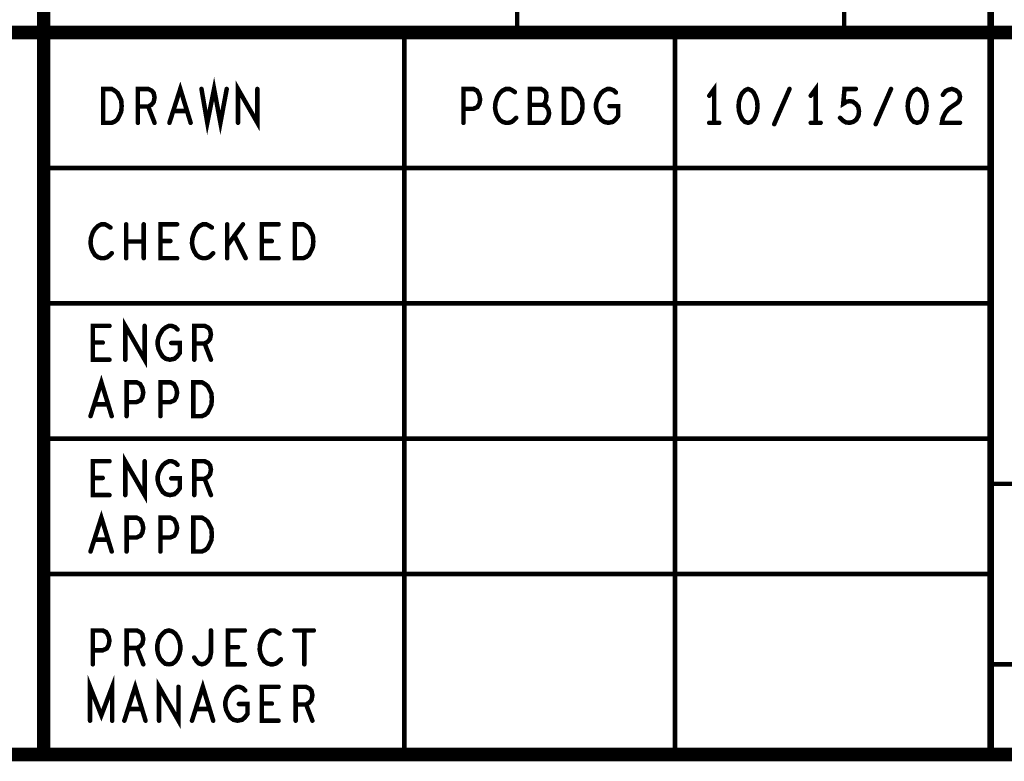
# Model space of a CAD drawing. Extents: x 23.5 to 56.6, y 21.5 to 42.6.
# Tile 26 of 29: x 50.3 to 52.5, y 21.5 to 23.2. Entities that reach past the tile are written whole.
import ezdxf

# ---------------------------------------------------------------- set-up
doc = ezdxf.new("R2010")
doc.units = 0
doc.layers.add('1', color=2, linetype='CONTINUOUS')

msp = doc.modelspace()

# ---------------------------------------------------------------- linework, layer by layer
at = {"layer": '1'}
for points, const_width in [([(23.545, 21.545), (56.545, 21.545), (56.545, 42.545), (23.545, 42.545), (23.545, 21.545)], 0.03), ([(56.545, 23.745), (50.345, 23.745), (50.345, 21.545)], 0.03), ([(52.445, 23.745), (52.445, 21.545)], 0.015), ([(51.395, 23.145), (51.395, 23.445)], 0.01), ([(52.12, 23.145), (52.12, 23.445)], 0.01), ([(50.345, 23.145), (44.47, 23.145), (44.47, 21.545)], 0.03), ([(50.345, 23.145), (56.545, 23.145)], 0.03), ([(51.145, 21.545), (51.145, 23.145)], 0.01), ([(51.745, 23.145), (51.745, 21.545)], 0.01), ([(50.624, 22.945), (50.648, 23.02), (50.671, 22.945)], 0.01), ([(50.695, 23.02), (50.708, 22.945), (50.723, 23.02), (50.737, 22.945), (50.751, 23.02)], 0.01), ([(50.776, 22.945), (50.776, 23.02), (50.819, 22.945), (50.819, 23.02)], 0.01), ([(51.832, 22.945), (51.832, 23.02), (51.821, 23.005)], 0.01), ([(52.057, 22.945), (52.057, 23.02), (52.046, 23.005)], 0.01), ([(50.477, 22.945), (50.477, 23.02), (50.496, 23.02), (50.503, 23.016), (50.509, 23.011), (50.513, 23.003), (50.517, 22.995), (50.518, 22.982), (50.517, 22.97), (50.513, 22.961), (50.509, 22.953), (50.503, 22.948), (50.496, 22.945), (50.477, 22.945)], 0.01), ([(50.554, 22.945), (50.554, 23.02), (50.577, 23.02), (50.585, 23.016), (50.589, 23.011), (50.591, 23.001), (50.589, 22.991), (50.584, 22.985), (50.577, 22.981), (50.554, 22.981)], 0.01), ([(51.276, 22.945), (51.276, 23.02), (51.298, 23.02), (51.306, 23.016), (51.311, 23.007), (51.313, 22.997), (51.311, 22.987), (51.307, 22.98), (51.298, 22.976), (51.276, 22.976)], 0.01), ([(51.39, 23.013), (51.384, 23.017), (51.378, 23.02), (51.37, 23.02), (51.362, 23.016), (51.356, 23.01), (51.351, 23.002), (51.347, 22.99), (51.346, 22.978), (51.348, 22.967), (51.351, 22.96), (51.356, 22.952), (51.363, 22.947), (51.37, 22.945), (51.376, 22.945), (51.383, 22.947), (51.388, 22.951), (51.393, 22.956)], 0.01), ([(51.452, 22.985), (51.456, 22.988), (51.459, 22.995), (51.46, 23.003), (51.459, 23.011), (51.455, 23.016), (51.448, 23.02), (51.423, 23.02), (51.423, 22.945), (51.454, 22.945), (51.46, 22.95), (51.464, 22.957), (51.466, 22.966), (51.464, 22.975), (51.459, 22.982), (51.452, 22.985), (51.423, 22.985)], 0.01), ([(51.499, 22.945), (51.499, 23.02), (51.518, 23.02), (51.525, 23.016), (51.531, 23.011), (51.535, 23.003), (51.539, 22.995), (51.54, 22.982), (51.539, 22.97), (51.535, 22.961), (51.531, 22.953), (51.525, 22.948), (51.518, 22.945), (51.499, 22.945)], 0.01), ([(51.6, 22.982), (51.619, 22.982), (51.619, 22.96), (51.613, 22.952), (51.607, 22.947), (51.597, 22.945), (51.588, 22.947), (51.581, 22.952), (51.576, 22.96), (51.572, 22.968), (51.57, 22.978), (51.57, 22.987), (51.572, 22.995), (51.576, 23.003), (51.581, 23.011), (51.587, 23.016), (51.595, 23.02), (51.601, 23.02), (51.609, 23.017), (51.614, 23.012)], 0.01), ([(51.907, 23.02), (51.9, 23.017), (51.894, 23.011), (51.89, 23.003), (51.887, 22.993), (51.886, 22.982), (51.887, 22.971), (51.89, 22.961), (51.894, 22.953), (51.9, 22.947), (51.907, 22.945), (51.914, 22.947), (51.92, 22.953), (51.924, 22.961), (51.927, 22.971), (51.928, 22.982), (51.927, 22.993), (51.924, 23.003), (51.92, 23.011), (51.914, 23.017), (51.907, 23.02)], 0.01), ([(51.965, 22.942), (51.999, 23.02)], 0.01), ([(52.111, 22.956), (52.117, 22.95), (52.124, 22.946), (52.132, 22.945), (52.14, 22.947), (52.147, 22.952), (52.152, 22.961), (52.153, 22.971), (52.151, 22.981), (52.146, 22.987), (52.139, 22.992), (52.133, 22.993), (52.126, 22.992), (52.118, 22.987), (52.121, 23.02), (52.146, 23.02)], 0.01), ([(52.19, 22.942), (52.224, 23.02)], 0.01), ([(52.282, 23.02), (52.275, 23.017), (52.269, 23.011), (52.265, 23.003), (52.262, 22.993), (52.261, 22.982), (52.262, 22.971), (52.265, 22.961), (52.269, 22.953), (52.275, 22.947), (52.282, 22.945), (52.289, 22.947), (52.295, 22.953), (52.299, 22.961), (52.302, 22.971), (52.303, 22.982), (52.302, 22.993), (52.299, 23.003), (52.295, 23.011), (52.289, 23.017), (52.282, 23.02)], 0.01), ([(52.339, 23.007), (52.345, 23.015), (52.351, 23.018), (52.359, 23.02), (52.368, 23.017), (52.375, 23.011), (52.377, 23.003), (52.376, 22.996), (52.372, 22.99), (52.353, 22.977), (52.345, 22.968), (52.339, 22.956), (52.337, 22.945), (52.377, 22.945)], 0.01), ([(50.577, 22.981), (50.591, 22.945)], 0.01), ([(50.662, 22.971), (50.633, 22.971)], 0.01), ([(51.821, 22.945), (51.843, 22.945)], 0.01), ([(52.046, 22.945), (52.068, 22.945)], 0.01), ([(50.345, 22.845), (52.445, 22.845)], 0.01), ([(50.493, 22.713), (50.487, 22.717), (50.481, 22.72), (50.473, 22.72), (50.465, 22.716), (50.459, 22.71), (50.454, 22.702), (50.45, 22.69), (50.449, 22.678), (50.451, 22.667), (50.454, 22.66), (50.459, 22.652), (50.466, 22.647), (50.473, 22.645), (50.479, 22.645), (50.486, 22.647), (50.491, 22.651), (50.496, 22.656)], 0.01), ([(50.528, 22.645), (50.528, 22.72)], 0.01), ([(50.567, 22.72), (50.567, 22.645)], 0.01), ([(50.641, 22.645), (50.604, 22.645), (50.604, 22.72), (50.641, 22.72)], 0.01), ([(50.718, 22.713), (50.712, 22.717), (50.706, 22.72), (50.698, 22.72), (50.69, 22.716), (50.684, 22.71), (50.679, 22.702), (50.675, 22.69), (50.674, 22.678), (50.676, 22.667), (50.679, 22.66), (50.684, 22.652), (50.691, 22.647), (50.698, 22.645), (50.704, 22.645), (50.711, 22.647), (50.716, 22.651), (50.721, 22.656)], 0.01), ([(50.752, 22.645), (50.752, 22.72)], 0.01), ([(50.787, 22.72), (50.752, 22.673)], 0.01), ([(50.866, 22.645), (50.829, 22.645), (50.829, 22.72), (50.866, 22.72)], 0.01), ([(50.902, 22.645), (50.902, 22.72), (50.921, 22.72), (50.928, 22.716), (50.934, 22.711), (50.938, 22.703), (50.942, 22.695), (50.943, 22.682), (50.942, 22.67), (50.938, 22.661), (50.934, 22.653), (50.928, 22.648), (50.921, 22.645), (50.902, 22.645)], 0.01), ([(50.567, 22.682), (50.528, 22.682)], 0.01), ([(50.626, 22.683), (50.604, 22.683)], 0.01), ([(50.793, 22.645), (50.768, 22.695)], 0.01), ([(50.851, 22.683), (50.829, 22.683)], 0.01), ([(52.445, 22.545), (50.345, 22.545)], 0.01), ([(50.526, 22.42), (50.526, 22.495), (50.569, 22.42), (50.569, 22.495)], 0.01), ([(50.491, 22.42), (50.454, 22.42), (50.454, 22.495), (50.491, 22.495)], 0.01), ([(50.628, 22.457), (50.647, 22.457), (50.647, 22.435), (50.641, 22.427), (50.635, 22.422), (50.625, 22.42), (50.616, 22.422), (50.609, 22.427), (50.604, 22.435), (50.6, 22.443), (50.598, 22.453), (50.598, 22.462), (50.6, 22.47), (50.604, 22.478), (50.609, 22.486), (50.615, 22.491), (50.623, 22.495), (50.629, 22.495), (50.637, 22.492), (50.642, 22.487)], 0.01), ([(50.679, 22.42), (50.679, 22.495), (50.702, 22.495), (50.71, 22.491), (50.714, 22.486), (50.716, 22.476), (50.714, 22.466), (50.709, 22.46), (50.702, 22.456), (50.679, 22.456)], 0.01), ([(50.476, 22.458), (50.454, 22.458)], 0.01), ([(50.702, 22.456), (50.716, 22.42)], 0.01), ([(50.449, 22.295), (50.473, 22.37), (50.496, 22.295)], 0.01), ([(50.529, 22.295), (50.529, 22.37), (50.551, 22.37), (50.559, 22.366), (50.564, 22.357), (50.566, 22.347), (50.564, 22.337), (50.56, 22.33), (50.551, 22.326), (50.529, 22.326)], 0.01), ([(50.604, 22.295), (50.604, 22.37), (50.626, 22.37), (50.634, 22.366), (50.639, 22.357), (50.641, 22.347), (50.639, 22.337), (50.635, 22.33), (50.626, 22.326), (50.604, 22.326)], 0.01), ([(50.677, 22.295), (50.677, 22.37), (50.696, 22.37), (50.703, 22.366), (50.709, 22.361), (50.713, 22.353), (50.717, 22.345), (50.718, 22.332), (50.717, 22.32), (50.713, 22.311), (50.709, 22.303), (50.703, 22.298), (50.696, 22.295), (50.677, 22.295)], 0.01), ([(50.487, 22.321), (50.458, 22.321)], 0.01), ([(50.345, 22.245), (52.445, 22.245)], 0.01), ([(50.526, 22.12), (50.526, 22.195), (50.569, 22.12), (50.569, 22.195)], 0.01), ([(50.491, 22.12), (50.454, 22.12), (50.454, 22.195), (50.491, 22.195)], 0.01), ([(50.628, 22.157), (50.647, 22.157), (50.647, 22.135), (50.641, 22.127), (50.635, 22.122), (50.625, 22.12), (50.616, 22.122), (50.609, 22.127), (50.604, 22.135), (50.6, 22.143), (50.598, 22.153), (50.598, 22.162), (50.6, 22.17), (50.604, 22.178), (50.609, 22.186), (50.615, 22.191), (50.623, 22.195), (50.629, 22.195), (50.637, 22.192), (50.642, 22.187)], 0.01), ([(50.679, 22.12), (50.679, 22.195), (50.702, 22.195), (50.71, 22.191), (50.714, 22.186), (50.716, 22.176), (50.714, 22.166), (50.709, 22.16), (50.702, 22.156), (50.679, 22.156)], 0.01), ([(50.476, 22.158), (50.454, 22.158)], 0.01), ([(50.702, 22.156), (50.716, 22.12)], 0.01), ([(52.445, 22.145), (56.545, 22.145)], 0.01), ([(50.449, 21.995), (50.473, 22.07), (50.496, 21.995)], 0.01), ([(50.529, 21.995), (50.529, 22.07), (50.551, 22.07), (50.559, 22.066), (50.564, 22.057), (50.566, 22.047), (50.564, 22.037), (50.56, 22.03), (50.551, 22.026), (50.529, 22.026)], 0.01), ([(50.604, 21.995), (50.604, 22.07), (50.626, 22.07), (50.634, 22.066), (50.639, 22.057), (50.641, 22.047), (50.639, 22.037), (50.635, 22.03), (50.626, 22.026), (50.604, 22.026)], 0.01), ([(50.677, 21.995), (50.677, 22.07), (50.696, 22.07), (50.703, 22.066), (50.709, 22.061), (50.713, 22.053), (50.717, 22.045), (50.718, 22.032), (50.717, 22.02), (50.713, 22.011), (50.709, 22.003), (50.703, 21.998), (50.696, 21.995), (50.677, 21.995)], 0.01), ([(50.487, 22.021), (50.458, 22.021)], 0.01), ([(52.445, 21.945), (50.345, 21.945)], 0.01), ([(50.454, 21.745), (50.454, 21.82), (50.476, 21.82), (50.484, 21.816), (50.489, 21.807), (50.491, 21.797), (50.489, 21.787), (50.485, 21.78), (50.476, 21.776), (50.454, 21.776)], 0.01), ([(50.529, 21.745), (50.529, 21.82), (50.552, 21.82), (50.56, 21.816), (50.564, 21.811), (50.566, 21.801), (50.564, 21.791), (50.559, 21.785), (50.552, 21.781), (50.529, 21.781)], 0.01), ([(50.623, 21.745), (50.615, 21.746), (50.609, 21.751), (50.603, 21.758), (50.599, 21.767), (50.597, 21.777), (50.597, 21.787), (50.599, 21.797), (50.603, 21.806), (50.609, 21.813), (50.615, 21.818), (50.623, 21.82), (50.63, 21.818), (50.637, 21.813), (50.642, 21.806), (50.646, 21.797), (50.648, 21.787), (50.648, 21.777), (50.646, 21.767), (50.642, 21.758), (50.637, 21.751), (50.63, 21.746), (50.623, 21.745)], 0.01), ([(50.679, 21.76), (50.684, 21.752), (50.689, 21.747), (50.696, 21.745), (50.703, 21.747), (50.709, 21.752), (50.714, 21.76), (50.716, 21.77), (50.716, 21.82)], 0.01), ([(50.791, 21.745), (50.754, 21.745), (50.754, 21.82), (50.791, 21.82)], 0.01), ([(50.868, 21.813), (50.862, 21.817), (50.856, 21.82), (50.848, 21.82), (50.84, 21.816), (50.834, 21.81), (50.829, 21.802), (50.825, 21.79), (50.824, 21.778), (50.826, 21.767), (50.829, 21.76), (50.834, 21.752), (50.841, 21.747), (50.848, 21.745), (50.854, 21.745), (50.861, 21.747), (50.866, 21.751), (50.871, 21.756)], 0.01), ([(50.901, 21.82), (50.944, 21.82)], 0.01), ([(50.923, 21.82), (50.923, 21.745)], 0.01), ([(50.552, 21.781), (50.566, 21.745)], 0.01), ([(50.776, 21.783), (50.754, 21.783)], 0.01), ([(56.545, 21.745), (52.445, 21.745)], 0.01), ([(50.448, 21.62), (50.448, 21.695), (50.473, 21.632), (50.497, 21.695), (50.497, 21.62)], 0.01), ([(50.524, 21.62), (50.548, 21.695), (50.571, 21.62)], 0.01), ([(50.601, 21.62), (50.601, 21.695), (50.644, 21.62), (50.644, 21.695)], 0.01), ([(50.674, 21.62), (50.698, 21.695), (50.721, 21.62)], 0.01), ([(50.778, 21.657), (50.797, 21.657), (50.797, 21.635), (50.791, 21.627), (50.785, 21.622), (50.775, 21.62), (50.766, 21.622), (50.759, 21.627), (50.754, 21.635), (50.75, 21.643), (50.748, 21.653), (50.748, 21.662), (50.75, 21.67), (50.754, 21.678), (50.759, 21.686), (50.765, 21.691), (50.773, 21.695), (50.779, 21.695), (50.787, 21.692), (50.792, 21.687)], 0.01), ([(50.866, 21.62), (50.829, 21.62), (50.829, 21.695), (50.866, 21.695)], 0.01), ([(50.904, 21.62), (50.904, 21.695), (50.927, 21.695), (50.935, 21.691), (50.939, 21.686), (50.941, 21.676), (50.939, 21.666), (50.934, 21.66), (50.927, 21.656), (50.904, 21.656)], 0.01), ([(50.851, 21.658), (50.829, 21.658)], 0.01), ([(50.927, 21.656), (50.941, 21.62)], 0.01), ([(50.562, 21.646), (50.533, 21.646)], 0.01), ([(50.712, 21.646), (50.683, 21.646)], 0.01)]:
    msp.add_lwpolyline(points, dxfattribs=dict(at, const_width=const_width))
for points, const_width in [([(50.3525, 23.145, 1), (50.3375, 23.145, 1)], 0.015), ([(50.3525, 23.145, 1), (50.3375, 23.145, 1)], 0.015), ([(51.1475, 23.145, 1), (51.1425, 23.145, 1)], 0.005), ([(51.3975, 23.145, 1), (51.3925, 23.145, 1)], 0.005), ([(51.7475, 23.145, 1), (51.7425, 23.145, 1)], 0.005), ([(52.1225, 23.145, 1), (52.1175, 23.145, 1)], 0.005), ([(50.6975, 23.02, 1), (50.6925, 23.02, 1)], 0.005), ([(50.7535, 23.02, 1), (50.7485, 23.02, 1)], 0.005), ([(50.8215, 23.02, 1), (50.8165, 23.02, 1)], 0.005), ([(51.3925, 23.013, 1), (51.3875, 23.013, 1)], 0.005), ([(51.6165, 23.012, 1), (51.6115, 23.012, 1)], 0.005), ([(51.9095, 23.02, 1), (51.9045, 23.02, 1)], 0.005), ([(51.9095, 23.02, 1), (51.9045, 23.02, 1)], 0.005), ([(52.0015, 23.02, 1), (51.9965, 23.02, 1)], 0.005), ([(52.1485, 23.02, 1), (52.1435, 23.02, 1)], 0.005), ([(52.2265, 23.02, 1), (52.2215, 23.02, 1)], 0.005), ([(52.2845, 23.02, 1), (52.2795, 23.02, 1)], 0.005), ([(52.2845, 23.02, 1), (52.2795, 23.02, 1)], 0.005), ([(51.8235, 23.005, 1), (51.8185, 23.005, 1)], 0.005), ([(52.0485, 23.005, 1), (52.0435, 23.005, 1)], 0.005), ([(52.3415, 23.007, 1), (52.3365, 23.007, 1)], 0.005), ([(50.5565, 22.981, 1), (50.5515, 22.981, 1)], 0.005), ([(50.5795, 22.981, 1), (50.5745, 22.981, 1)], 0.005), ([(50.6355, 22.971, 1), (50.6305, 22.971, 1)], 0.005), ([(50.6645, 22.971, 1), (50.6595, 22.971, 1)], 0.005), ([(51.2785, 22.976, 1), (51.2735, 22.976, 1)], 0.005), ([(51.4255, 22.985, 1), (51.4205, 22.985, 1)], 0.005), ([(51.4545, 22.985, 1), (51.4495, 22.985, 1)], 0.005), ([(51.6025, 22.982, 1), (51.5975, 22.982, 1)], 0.005), ([(50.4795, 22.945, 1), (50.4745, 22.945, 1)], 0.005), ([(50.4795, 22.945, 1), (50.4745, 22.945, 1)], 0.005), ([(50.5565, 22.945, 1), (50.5515, 22.945, 1)], 0.005), ([(50.5935, 22.945, 1), (50.5885, 22.945, 1)], 0.005), ([(50.6265, 22.945, 1), (50.6215, 22.945, 1)], 0.005), ([(50.6735, 22.945, 1), (50.6685, 22.945, 1)], 0.005), ([(50.7785, 22.945, 1), (50.7735, 22.945, 1)], 0.005), ([(51.2785, 22.945, 1), (51.2735, 22.945, 1)], 0.005), ([(51.3955, 22.956, 1), (51.3905, 22.956, 1)], 0.005), ([(51.5015, 22.945, 1), (51.4965, 22.945, 1)], 0.005), ([(51.5015, 22.945, 1), (51.4965, 22.945, 1)], 0.005), ([(51.8235, 22.945, 1), (51.8185, 22.945, 1)], 0.005), ([(51.8345, 22.945, 1), (51.8295, 22.945, 1)], 0.005), ([(51.8455, 22.945, 1), (51.8405, 22.945, 1)], 0.005), ([(51.9675, 22.942, 1), (51.9625, 22.942, 1)], 0.005), ([(52.0485, 22.945, 1), (52.0435, 22.945, 1)], 0.005), ([(52.0595, 22.945, 1), (52.0545, 22.945, 1)], 0.005), ([(52.0705, 22.945, 1), (52.0655, 22.945, 1)], 0.005), ([(52.1135, 22.956, 1), (52.1085, 22.956, 1)], 0.005), ([(52.1925, 22.942, 1), (52.1875, 22.942, 1)], 0.005), ([(52.3795, 22.945, 1), (52.3745, 22.945, 1)], 0.005), ([(50.3475, 22.845, 1), (50.3425, 22.845, 1)], 0.005), ([(52.4475, 22.845, 1), (52.4425, 22.845, 1)], 0.005), ([(50.4955, 22.713, 1), (50.4905, 22.713, 1)], 0.005), ([(50.5305, 22.72, 1), (50.5255, 22.72, 1)], 0.005), ([(50.5695, 22.72, 1), (50.5645, 22.72, 1)], 0.005), ([(50.6435, 22.72, 1), (50.6385, 22.72, 1)], 0.005), ([(50.7205, 22.713, 1), (50.7155, 22.713, 1)], 0.005), ([(50.7545, 22.72, 1), (50.7495, 22.72, 1)], 0.005), ([(50.7895, 22.72, 1), (50.7845, 22.72, 1)], 0.005), ([(50.8685, 22.72, 1), (50.8635, 22.72, 1)], 0.005), ([(50.5305, 22.682, 1), (50.5255, 22.682, 1)], 0.005), ([(50.5695, 22.682, 1), (50.5645, 22.682, 1)], 0.005), ([(50.6065, 22.683, 1), (50.6015, 22.683, 1)], 0.005), ([(50.6285, 22.683, 1), (50.6235, 22.683, 1)], 0.005), ([(50.7705, 22.695, 1), (50.7655, 22.695, 1)], 0.005), ([(50.8315, 22.683, 1), (50.8265, 22.683, 1)], 0.005), ([(50.8535, 22.683, 1), (50.8485, 22.683, 1)], 0.005), ([(50.7545, 22.673, 1), (50.7495, 22.673, 1)], 0.005), ([(50.4985, 22.656, 1), (50.4935, 22.656, 1)], 0.005), ([(50.5305, 22.645, 1), (50.5255, 22.645, 1)], 0.005), ([(50.5695, 22.645, 1), (50.5645, 22.645, 1)], 0.005), ([(50.6435, 22.645, 1), (50.6385, 22.645, 1)], 0.005), ([(50.7235, 22.656, 1), (50.7185, 22.656, 1)], 0.005), ([(50.7545, 22.645, 1), (50.7495, 22.645, 1)], 0.005), ([(50.7955, 22.645, 1), (50.7905, 22.645, 1)], 0.005), ([(50.8685, 22.645, 1), (50.8635, 22.645, 1)], 0.005), ([(50.9045, 22.645, 1), (50.8995, 22.645, 1)], 0.005), ([(50.9045, 22.645, 1), (50.8995, 22.645, 1)], 0.005), ([(50.3475, 22.545, 1), (50.3425, 22.545, 1)], 0.005), ([(52.4475, 22.545, 1), (52.4425, 22.545, 1)], 0.005), ([(50.4935, 22.495, 1), (50.4885, 22.495, 1)], 0.005), ([(50.5715, 22.495, 1), (50.5665, 22.495, 1)], 0.005), ([(50.6445, 22.487, 1), (50.6395, 22.487, 1)], 0.005), ([(50.4565, 22.458, 1), (50.4515, 22.458, 1)], 0.005), ([(50.4785, 22.458, 1), (50.4735, 22.458, 1)], 0.005), ([(50.6305, 22.457, 1), (50.6255, 22.457, 1)], 0.005), ([(50.6815, 22.456, 1), (50.6765, 22.456, 1)], 0.005), ([(50.7045, 22.456, 1), (50.6995, 22.456, 1)], 0.005), ([(50.4935, 22.42, 1), (50.4885, 22.42, 1)], 0.005), ([(50.5285, 22.42, 1), (50.5235, 22.42, 1)], 0.005), ([(50.6815, 22.42, 1), (50.6765, 22.42, 1)], 0.005), ([(50.7185, 22.42, 1), (50.7135, 22.42, 1)], 0.005), ([(50.4605, 22.321, 1), (50.4555, 22.321, 1)], 0.005), ([(50.4895, 22.321, 1), (50.4845, 22.321, 1)], 0.005), ([(50.5315, 22.326, 1), (50.5265, 22.326, 1)], 0.005), ([(50.6065, 22.326, 1), (50.6015, 22.326, 1)], 0.005), ([(50.4515, 22.295, 1), (50.4465, 22.295, 1)], 0.005), ([(50.4985, 22.295, 1), (50.4935, 22.295, 1)], 0.005), ([(50.5315, 22.295, 1), (50.5265, 22.295, 1)], 0.005), ([(50.6065, 22.295, 1), (50.6015, 22.295, 1)], 0.005), ([(50.6795, 22.295, 1), (50.6745, 22.295, 1)], 0.005), ([(50.6795, 22.295, 1), (50.6745, 22.295, 1)], 0.005), ([(50.3475, 22.245, 1), (50.3425, 22.245, 1)], 0.005), ([(52.4475, 22.245, 1), (52.4425, 22.245, 1)], 0.005), ([(50.4935, 22.195, 1), (50.4885, 22.195, 1)], 0.005), ([(50.5715, 22.195, 1), (50.5665, 22.195, 1)], 0.005), ([(50.6445, 22.187, 1), (50.6395, 22.187, 1)], 0.005), ([(50.4565, 22.158, 1), (50.4515, 22.158, 1)], 0.005), ([(50.4785, 22.158, 1), (50.4735, 22.158, 1)], 0.005), ([(50.6305, 22.157, 1), (50.6255, 22.157, 1)], 0.005), ([(50.6815, 22.156, 1), (50.6765, 22.156, 1)], 0.005), ([(50.7045, 22.156, 1), (50.6995, 22.156, 1)], 0.005), ([(52.4475, 22.145, 1), (52.4425, 22.145, 1)], 0.005), ([(50.4935, 22.12, 1), (50.4885, 22.12, 1)], 0.005), ([(50.5285, 22.12, 1), (50.5235, 22.12, 1)], 0.005), ([(50.6815, 22.12, 1), (50.6765, 22.12, 1)], 0.005), ([(50.7185, 22.12, 1), (50.7135, 22.12, 1)], 0.005), ([(50.5315, 22.026, 1), (50.5265, 22.026, 1)], 0.005), ([(50.6065, 22.026, 1), (50.6015, 22.026, 1)], 0.005), ([(50.4605, 22.021, 1), (50.4555, 22.021, 1)], 0.005), ([(50.4895, 22.021, 1), (50.4845, 22.021, 1)], 0.005), ([(50.4515, 21.995, 1), (50.4465, 21.995, 1)], 0.005), ([(50.4985, 21.995, 1), (50.4935, 21.995, 1)], 0.005), ([(50.5315, 21.995, 1), (50.5265, 21.995, 1)], 0.005), ([(50.6065, 21.995, 1), (50.6015, 21.995, 1)], 0.005), ([(50.6795, 21.995, 1), (50.6745, 21.995, 1)], 0.005), ([(50.6795, 21.995, 1), (50.6745, 21.995, 1)], 0.005), ([(50.3475, 21.945, 1), (50.3425, 21.945, 1)], 0.005), ([(52.4475, 21.945, 1), (52.4425, 21.945, 1)], 0.005), ([(50.7185, 21.82, 1), (50.7135, 21.82, 1)], 0.005), ([(50.7935, 21.82, 1), (50.7885, 21.82, 1)], 0.005), ([(50.8705, 21.813, 1), (50.8655, 21.813, 1)], 0.005), ([(50.9035, 21.82, 1), (50.8985, 21.82, 1)], 0.005), ([(50.9255, 21.82, 1), (50.9205, 21.82, 1)], 0.005), ([(50.9465, 21.82, 1), (50.9415, 21.82, 1)], 0.005), ([(50.4565, 21.776, 1), (50.4515, 21.776, 1)], 0.005), ([(50.5315, 21.781, 1), (50.5265, 21.781, 1)], 0.005), ([(50.5545, 21.781, 1), (50.5495, 21.781, 1)], 0.005), ([(50.7565, 21.783, 1), (50.7515, 21.783, 1)], 0.005), ([(50.7785, 21.783, 1), (50.7735, 21.783, 1)], 0.005), ([(50.4565, 21.745, 1), (50.4515, 21.745, 1)], 0.005), ([(50.5315, 21.745, 1), (50.5265, 21.745, 1)], 0.005), ([(50.5685, 21.745, 1), (50.5635, 21.745, 1)], 0.005), ([(50.6255, 21.745, 1), (50.6205, 21.745, 1)], 0.005), ([(50.6255, 21.745, 1), (50.6205, 21.745, 1)], 0.005), ([(50.6815, 21.76, 1), (50.6765, 21.76, 1)], 0.005), ([(50.7935, 21.745, 1), (50.7885, 21.745, 1)], 0.005), ([(50.8735, 21.756, 1), (50.8685, 21.756, 1)], 0.005), ([(50.9255, 21.745, 1), (50.9205, 21.745, 1)], 0.005), ([(52.4475, 21.745, 1), (52.4425, 21.745, 1)], 0.005), ([(50.6465, 21.695, 1), (50.6415, 21.695, 1)], 0.005), ([(50.7945, 21.687, 1), (50.7895, 21.687, 1)], 0.005), ([(50.8685, 21.695, 1), (50.8635, 21.695, 1)], 0.005), ([(50.7805, 21.657, 1), (50.7755, 21.657, 1)], 0.005), ([(50.8315, 21.658, 1), (50.8265, 21.658, 1)], 0.005), ([(50.8535, 21.658, 1), (50.8485, 21.658, 1)], 0.005), ([(50.9065, 21.656, 1), (50.9015, 21.656, 1)], 0.005), ([(50.9295, 21.656, 1), (50.9245, 21.656, 1)], 0.005), ([(50.5355, 21.646, 1), (50.5305, 21.646, 1)], 0.005), ([(50.5645, 21.646, 1), (50.5595, 21.646, 1)], 0.005), ([(50.6855, 21.646, 1), (50.6805, 21.646, 1)], 0.005), ([(50.7145, 21.646, 1), (50.7095, 21.646, 1)], 0.005), ([(50.4505, 21.62, 1), (50.4455, 21.62, 1)], 0.005), ([(50.4995, 21.62, 1), (50.4945, 21.62, 1)], 0.005), ([(50.5265, 21.62, 1), (50.5215, 21.62, 1)], 0.005), ([(50.5735, 21.62, 1), (50.5685, 21.62, 1)], 0.005), ([(50.6035, 21.62, 1), (50.5985, 21.62, 1)], 0.005), ([(50.6765, 21.62, 1), (50.6715, 21.62, 1)], 0.005), ([(50.7235, 21.62, 1), (50.7185, 21.62, 1)], 0.005), ([(50.8685, 21.62, 1), (50.8635, 21.62, 1)], 0.005), ([(50.9065, 21.62, 1), (50.9015, 21.62, 1)], 0.005), ([(50.9435, 21.62, 1), (50.9385, 21.62, 1)], 0.005), ([(50.3525, 21.545, 1), (50.3375, 21.545, 1)], 0.015), ([(51.1475, 21.545, 1), (51.1425, 21.545, 1)], 0.005), ([(51.7475, 21.545, 1), (51.7425, 21.545, 1)], 0.005), ([(52.44875, 21.545, 1), (52.44125, 21.545, 1)], 0.0075)]:
    msp.add_lwpolyline(points, format="xyb", close=True, dxfattribs=dict(at, const_width=const_width))

doc.saveas('drawing.dxf')
